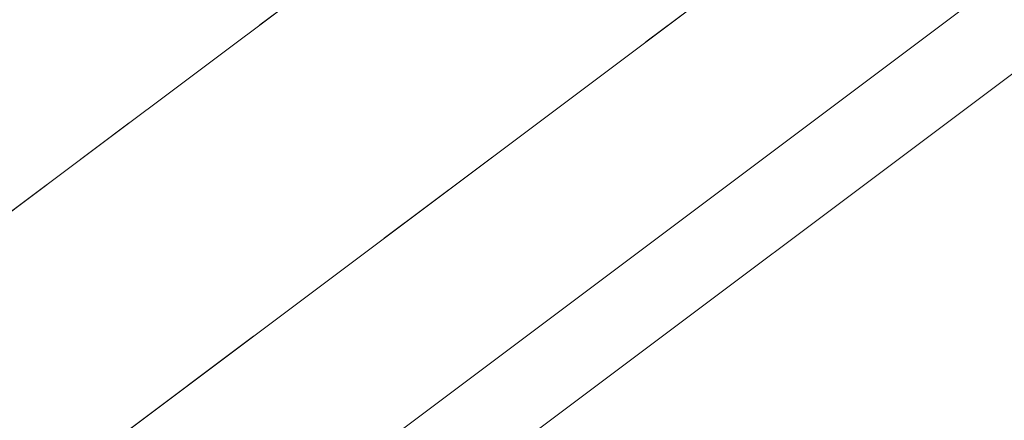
# Model space of a CAD drawing. Header units: metres. Extents: x -502 to 161, y -108 to 174.
# Tile 50 of 256: x -264.025 to -263.423, y -20.054 to -19.809. Entities that reach past the tile are written whole.
import ezdxf

# ---------------------------------------------------------------- set-up
doc = ezdxf.new("R2010")
doc.units = ezdxf.units.M
doc.header["$LTSCALE"] = 0.1
doc.linetypes.add('2-1', pattern=[0.17, 0.06, -0.025, 0.06, -0.025])
doc.linetypes.add('237', pattern=[93, 75, -18])
for name, color, linetype in [('BRI31-005.05-5p02-Koordinierung Lageplan 4. BA ZOB West 2022-06-15', 7, 'Continuous'), ('BRI31-005.06-5f07-Koordinierung Lageplan 4. BA ZOB Fernbusbahnh', 7, 'Continuous'), ('BRI31-005.07-5f08-Koordinierung Lageplan 4. BA Radstation - Seeterrasse 2023-05-31', 7, 'Continuous'), ('BRI32-005.03-5f06-Koordinierung Schemaplan 4 BA ZOB Teilbereich 2 Ost - Bahnhofsallee 2023-01-21', 7, 'Continuous')]:
    doc.layers.add(name, color=color, linetype=linetype)

# ---------------------------------------------------------------- blocks, each defined once
blk = doc.blocks.new('1016')
at = {"color": 7, "linetype": 'Continuous', "lineweight": 9, "transparency": 33554687}
for p, q in [((0.703072, 0.277444), (1.257444, -0.276928)), ((1.257444, 0.277444), (0.703072, -0.276928))]:
    blk.add_line(p, q, dxfattribs=at)
at = {"color": 2, "linetype": 'Continuous', "lineweight": 20, "true_color": 0xffff00, "transparency": 33554687}
for p, q in [((1.212401, 0.25319), (0.727326, -0.231885)), ((0.748114, 0.25319), (1.23319, -0.231885)), ((0.727326, 0.232401), (1.212401, -0.252674)), ((1.23319, 0.232401), (0.748114, -0.252674))]:
    blk.add_line(p, q, dxfattribs=at)

msp = doc.modelspace()

# ---------------------------------------------------------------- linework, layer by layer
at = {"layer": 'BRI31-005.05-5p02-Koordinierung Lageplan 4. BA ZOB West 2022-06-15', "color": 255, "linetype": 'Continuous', "lineweight": 13, "transparency": 33554687, "flags": 128}
msp.add_lwpolyline([(-181.69386, 38.8932, 0.054139), (-198.4357, 28.96471), (-236.59113, 0.34384), (-264.06748, -20.26652), (-264.06748, -20.26652, -0.045833), (-278.9676, -29.44234), (-278.9676, -29.44234), (-281.73146, -30.81113), (-281.73146, -30.81113, -0.047348), (-316.38294, -43.70274), (-316.38294, -43.70274, 0.090587), (-332.98037, -51.56465, -0.025816), (-337.2248, -54.29403)], format="xyb", dxfattribs=at)
at = {"layer": 'BRI31-005.05-5p02-Koordinierung Lageplan 4. BA ZOB West 2022-06-15', "color": 3, "linetype": 'Continuous', "lineweight": 35, "true_color": 0x00ff00, "transparency": 33554687, "flags": 128}
for points in [[(-279.40585, -30.9235), (-270.94675, -26.70951, 0.095997), (-268.16074, -24.57578, -0.065942), (-264.82072, -21.68575, 0.025186), (-260.48557, -18.51185), (-255.52714, -14.48219, -0.005996), (-254.92015, -14.00086, -0.059186), (-248.38516, -10.08166, 0.078462), (-238.29144, -3.48895), (-238.29144, -3.48895, -0.100623), (-214.84437, 10.39494), (-214.84437, 10.39494), (-211.17701, 9.70033), (-205.55035, 1.44423)], [(-205.71104, 1.41365), (-211.26597, 9.56451), (-214.83296, 10.24011), (-214.83296, 10.24011, 0.100475), (-238.19083, -3.6002), (-238.19083, -3.6002, -0.078462), (-248.32372, -10.21851), (-248.32372, -10.21851, 0.059186), (-254.82836, -14.1195), (-254.82836, -14.1195), (-254.82836, -14.1195, 0.005996), (-255.43253, -14.59859), (-255.43253, -14.59859), (-260.39097, -18.62826, -0.025186), (-264.73831, -21.81109), (-264.73831, -21.81109, 0.065942), (-268.04855, -24.67534), (-268.04855, -24.67534), (-268.04855, -24.67534, -0.095997), (-270.87986, -26.84377), (-270.87986, -26.84377), (-279.34042, -31.05849)], [(-311.2459, -44.72197), (-303.63543, -41.89682), (-298.44045, -39.60954), (-284.99493, -33.88892), (-279.275, -31.19349), (-270.81298, -26.97803, 0.095997), (-267.93635, -24.7749), (-267.93635, -24.7749, -0.065942), (-264.65591, -21.93643), (-264.65591, -21.93643, 0.025186), (-260.29637, -18.74467), (-255.33793, -14.715, -0.005996), (-254.73658, -14.23814), (-254.73658, -14.23814, -0.059186), (-248.26229, -10.35535), (-248.26229, -10.35535, 0.078462), (-238.09022, -3.71146), (-238.09022, -3.71146, -0.100327), (-214.8215, 10.08528), (-214.8215, 10.08528), (-211.35493, 9.42869), (-205.87173, 1.38308)], [(-206.03242, 1.35251), (-211.44389, 9.29288), (-214.80999, 9.93043), (-214.80999, 9.93043, 0.100178), (-237.98961, -3.82271), (-237.98961, -3.82271, -0.078462), (-248.20085, -10.49219), (-248.20085, -10.49219, 0.059186), (-254.64479, -14.35678), (-254.64479, -14.35678), (-254.64479, -14.35678, 0.005996), (-255.24333, -14.83141), (-255.24333, -14.83141), (-260.20178, -18.86108), (-260.20178, -18.86108, -0.025186), (-264.5735, -22.06176), (-264.5735, -22.06176), (-264.5735, -22.06176, 0.065942), (-267.82416, -24.87446), (-267.82416, -24.87446), (-267.82416, -24.87446, -0.095997), (-270.74609, -27.11229), (-270.74609, -27.11229), (-279.20958, -31.32848)], [(-279.14416, -31.46347), (-270.67921, -27.24656, 0.095997), (-267.71195, -24.97403), (-267.71195, -24.97403, -0.065942), (-264.4911, -22.1871), (-264.4911, -22.1871, 0.025186), (-260.10718, -18.97749), (-255.14873, -14.94781, -0.005996), (-254.55301, -14.47542, -0.059186), (-248.13942, -10.62903), (-248.13942, -10.62903, 0.078462), (-237.889, -3.93397), (-237.889, -3.93397), (-237.889, -3.93397, -0.100028), (-214.79844, 9.77558), (-214.79844, 9.77558), (-211.53285, 9.15706), (-206.1931, 1.32194)], [(-206.51448, 1.26079), (-211.71077, 8.88543), (-214.7752, 9.46584, 0.099728), (-237.68779, -4.15649, -0.078462), (-248.01654, -10.90271, 0.059186), (-254.36944, -14.71271, 0.005996), (-254.95952, -15.18062), (-259.91799, -19.21032, -0.025186), (-264.32629, -22.43777, 0.065942), (-267.48757, -25.17315), (-267.48757, -25.17315, -0.095997), (-270.54544, -27.51508), (-270.54544, -27.51508), (-279.01332, -31.73345)], [(-278.9479, -31.86845), (-270.47856, -27.64934), (-270.47856, -27.64934, 0.095997), (-267.37537, -25.27271), (-267.37537, -25.27271, -0.065942), (-264.24388, -22.56311), (-264.24388, -22.56311, 0.025186), (-259.82339, -19.32673), (-259.82339, -19.32673), (-254.86492, -15.29703, -0.005996), (-254.27766, -14.83135), (-254.27766, -14.83135, -0.059186), (-247.95511, -11.03956), (-247.95511, -11.03956, 0.078462), (-237.58718, -4.26774), (-237.58718, -4.26774, -0.099577), (-214.7635, 9.31096), (-214.7635, 9.31096), (-211.79973, 8.74961), (-206.67516, 1.23022)], [(-206.83585, 1.19965), (-211.8887, 8.61379), (-214.75176, 9.15607), (-214.75176, 9.15607, 0.099425), (-237.48657, -4.379), (-237.48657, -4.379, -0.078462), (-247.89367, -11.1764, 0.059186), (-254.18588, -14.94999, 0.005996), (-254.77032, -15.41344), (-259.7288, -19.44314, -0.025186), (-264.16148, -22.68845, 0.065942), (-267.26318, -25.37227, -0.095997), (-270.41167, -27.78361), (-278.88248, -32.00344), (-284.6268, -34.71037), (-298.08293, -40.4355), (-303.2972, -42.73127), (-310.92532, -45.56297), (-314.76659, -47.65503, 0.354166), (-315.2467, -48.81865), (-312.90084, -56.6959), (-312.90084, -56.6959, 0.16104), (-309.36409, -61.76941), (-309.36409, -61.76941)], [(-278.81706, -32.13843), (-270.34479, -27.91787), (-270.34479, -27.91787, 0.095997), (-267.15099, -25.47183), (-267.15099, -25.47183), (-267.15099, -25.47183, -0.065941), (-264.07913, -22.81383), (-264.07913, -22.81383), (-264.07913, -22.81383, 0.025186), (-259.6342, -19.55955), (-259.6342, -19.55955), (-254.67571, -15.52984, -0.005996), (-254.09409, -15.06863, -0.059186), (-247.83224, -11.31324, 0.078462), (-237.38596, -4.49025), (-237.38596, -4.49025, -0.099273), (-214.73998, 9.00117), (-214.73998, 9.00117), (-211.97766, 8.47797), (-206.99654, 1.16907)]]:
    msp.add_lwpolyline(points, format="xyb", dxfattribs=at)
at = {"layer": 'BRI31-005.05-5p02-Koordinierung Lageplan 4. BA ZOB West 2022-06-15', "color": 1, "linetype": 'Continuous', "lineweight": 35, "true_color": 0xff0000, "transparency": 33554687, "flags": 128}
msp.add_lwpolyline([(-238.25134, -9.00469, 0.146392), (-254.51805, -15.72385), (-259.47654, -19.75357), (-259.47654, -19.75357, -0.025186), (-263.94179, -23.02272), (-263.94179, -23.02272, 0.107373), (-265.01768, -24.12064), (-265.01768, -24.12064, -0.031495), (-265.93534, -25.39439), (-265.93534, -25.39439), (-265.93534, -25.39439, 0.319337), (-266.13536, -28.28533), (-266.13536, -28.28533), (-261.34762, -36.10973, 0.028211)], format="xyb", dxfattribs=at)
at = {"layer": 'BRI31-005.06-5f07-Koordinierung Lageplan 4. BA ZOB Fernbusbahnh', "color": 7, "linetype": 'Continuous', "lineweight": 13, "transparency": 33554687, "flags": 128}
for points in [[(-337.05317, -53.90635), (-337.05317, -53.90635, 0.024076), (-333.12376, -51.35984), (-333.12376, -51.35984, -0.090571), (-316.44788, -43.46132, 0.047347), (-281.84142, -30.58661), (-279.07739, -29.21773, 0.045809), (-264.22358, -20.07109), (-198.59428, 29.15827, -0.054812), (-181.58616, 39.21657), (-181.58616, 39.21657, -0.038475), (-159.1772, 47.33639), (-159.1772, 47.33639, 0.039395), (-137.75697, 55.14073), (-137.19171, 55.40017), (-137.19171, 55.40017, 0.064343), (-127.44562, 61.5203), (-127.44562, 61.5203), (-122.57134, 65.53582, -0.170872), (-88.33046, 78.0588), (-82.28193, 78.43627), (-80.567, 79.70852), (-70.98027, 86.8206), (-68.55537, 87.66637)], [(-279.01078, -29.35213, 0.045809), (-264.13357, -20.19109), (-198.50427, 29.03828), (-198.50427, 29.03828, -0.054812), (-181.52437, 39.07988), (-181.52437, 39.07988, -0.038475), (-159.13709, 47.19185), (-159.13709, 47.19185, 0.039395), (-137.69454, 55.00433), (-137.69454, 55.00433), (-137.12901, 55.2639, 0.064344), (-127.35024, 61.40453), (-122.47596, 65.42004), (-122.47596, 65.42004, -0.17089), (-88.32488, 77.90885), (-88.32488, 77.90885), (-82.22824, 78.28933), (-80.47763, 79.58805), (-70.90928, 86.68651), (-68.56091, 87.50557)]]:
    msp.add_lwpolyline(points, format="xyb", dxfattribs=at)
at = {"layer": 'BRI31-005.06-5f07-Koordinierung Lageplan 4. BA ZOB Fernbusbahnh', "color": 190, "linetype": 'Continuous', "lineweight": 13, "true_color": 0x7f00ff, "transparency": 33554687, "flags": 128}
msp.add_lwpolyline([(-337.19997, -54.33742, 0.025831), (-332.94885, -51.60358, -0.090589), (-316.36679, -43.75018), (-316.36679, -43.75018, 0.047344), (-281.70947, -30.85604), (-281.70947, -30.85604), (-278.94418, -29.48653), (-278.94418, -29.48653, 0.045829), (-264.03748, -20.30652), (-264.03748, -20.30652), (-198.41426, 28.91828, -0.054812), (-181.46259, 38.9432)], format="xyb", dxfattribs=at)
at = {"layer": 'BRI31-005.06-5f07-Koordinierung Lageplan 4. BA ZOB Fernbusbahnh', "color": 255, "linetype": 'Continuous', "lineweight": 9, "transparency": 33554687, "flags": 128}
msp.add_lwpolyline([(-181.69386, 38.8932, 0.054139), (-198.4357, 28.96471), (-236.59113, 0.34384), (-264.06748, -20.26652), (-264.06748, -20.26652, -0.045833), (-278.9676, -29.44234), (-278.9676, -29.44234), (-281.73146, -30.81113), (-281.73146, -30.81113, -0.047348), (-316.38294, -43.70274), (-316.38294, -43.70274, 0.090587), (-332.98037, -51.56465, -0.025816), (-337.2248, -54.29403)], format="xyb", dxfattribs=at)
at = {"layer": 'BRI31-005.06-5f07-Koordinierung Lageplan 4. BA ZOB Fernbusbahnh', "color": 3, "linetype": 'Continuous', "lineweight": 30, "true_color": 0x00ff00, "transparency": 33554687, "flags": 128}
for points in [[(-279.40585, -30.9235), (-270.94675, -26.70951, 0.095997), (-268.16074, -24.57578, -0.065942), (-264.82072, -21.68575, 0.025186), (-260.48557, -18.51185), (-255.52714, -14.48219, -0.005996), (-254.92015, -14.00086, -0.059186), (-248.38516, -10.08166, 0.078462), (-238.29144, -3.48895), (-238.29144, -3.48895, -0.100623), (-214.84437, 10.39494), (-214.84437, 10.39494), (-211.17701, 9.70033), (-205.55035, 1.44423)], [(-205.71104, 1.41365), (-211.26597, 9.56451), (-214.83296, 10.24011), (-214.83296, 10.24011, 0.100475), (-238.19083, -3.6002), (-238.19083, -3.6002, -0.078462), (-248.32372, -10.21851), (-248.32372, -10.21851, 0.059186), (-254.82836, -14.1195), (-254.82836, -14.1195), (-254.82836, -14.1195, 0.005996), (-255.43253, -14.59859), (-255.43253, -14.59859), (-260.39097, -18.62826, -0.025186), (-264.73831, -21.81109), (-264.73831, -21.81109, 0.065942), (-268.04855, -24.67534), (-268.04855, -24.67534), (-268.04855, -24.67534, -0.095997), (-270.87986, -26.84377), (-270.87986, -26.84377), (-279.34042, -31.05849)], [(-311.2459, -44.72197), (-303.63543, -41.89682), (-298.44045, -39.60954), (-284.99493, -33.88892), (-279.275, -31.19349), (-270.81298, -26.97803, 0.095997), (-267.93635, -24.7749), (-267.93635, -24.7749, -0.065942), (-264.65591, -21.93643), (-264.65591, -21.93643, 0.025186), (-260.29637, -18.74467), (-255.33793, -14.715, -0.005996), (-254.73658, -14.23814), (-254.73658, -14.23814, -0.059186), (-248.26229, -10.35535), (-248.26229, -10.35535, 0.078462), (-238.09022, -3.71146), (-238.09022, -3.71146, -0.100327), (-214.8215, 10.08528), (-214.8215, 10.08528), (-211.35493, 9.42869), (-205.87173, 1.38308)], [(-206.03242, 1.35251), (-211.44389, 9.29288), (-214.80999, 9.93043), (-214.80999, 9.93043, 0.100178), (-237.98961, -3.82271), (-237.98961, -3.82271, -0.078462), (-248.20085, -10.49219), (-248.20085, -10.49219, 0.059186), (-254.64479, -14.35678), (-254.64479, -14.35678), (-254.64479, -14.35678, 0.005996), (-255.24333, -14.83141), (-255.24333, -14.83141), (-260.20178, -18.86108), (-260.20178, -18.86108, -0.025186), (-264.5735, -22.06176), (-264.5735, -22.06176), (-264.5735, -22.06176, 0.065942), (-267.82416, -24.87446), (-267.82416, -24.87446), (-267.82416, -24.87446, -0.095997), (-270.74609, -27.11229), (-270.74609, -27.11229), (-279.20958, -31.32848)], [(-279.14416, -31.46347), (-270.67921, -27.24656, 0.095997), (-267.71195, -24.97403), (-267.71195, -24.97403, -0.065942), (-264.4911, -22.1871), (-264.4911, -22.1871, 0.025186), (-260.10718, -18.97749), (-255.14873, -14.94781, -0.005996), (-254.55301, -14.47542, -0.059186), (-248.13942, -10.62903), (-248.13942, -10.62903, 0.078462), (-237.889, -3.93397), (-237.889, -3.93397), (-237.889, -3.93397, -0.100028), (-214.79844, 9.77558), (-214.79844, 9.77558), (-211.53285, 9.15706), (-206.1931, 1.32194)], [(-206.51448, 1.26079), (-211.71077, 8.88543), (-214.7752, 9.46584, 0.099728), (-237.68779, -4.15649, -0.078462), (-248.01654, -10.90271, 0.059186), (-254.36944, -14.71271, 0.005996), (-254.95952, -15.18062), (-259.91799, -19.21032, -0.025186), (-264.32629, -22.43777, 0.065942), (-267.48757, -25.17315), (-267.48757, -25.17315, -0.095997), (-270.54544, -27.51508), (-270.54544, -27.51508), (-279.01332, -31.73345)], [(-278.9479, -31.86845), (-270.47856, -27.64934), (-270.47856, -27.64934, 0.095997), (-267.37537, -25.27271), (-267.37537, -25.27271, -0.065942), (-264.24388, -22.56311), (-264.24388, -22.56311, 0.025186), (-259.82339, -19.32673), (-259.82339, -19.32673), (-254.86492, -15.29703, -0.005996), (-254.27766, -14.83135), (-254.27766, -14.83135, -0.059186), (-247.95511, -11.03956), (-247.95511, -11.03956, 0.078462), (-237.58718, -4.26774), (-237.58718, -4.26774, -0.099577), (-214.7635, 9.31096), (-214.7635, 9.31096), (-211.79973, 8.74961), (-206.67516, 1.23022)], [(-206.83585, 1.19965), (-211.8887, 8.61379), (-214.75176, 9.15607), (-214.75176, 9.15607, 0.099425), (-237.48657, -4.379), (-237.48657, -4.379, -0.078462), (-247.89367, -11.1764, 0.059186), (-254.18588, -14.94999, 0.005996), (-254.77032, -15.41344), (-259.7288, -19.44314, -0.025186), (-264.16148, -22.68845, 0.065942), (-267.26318, -25.37227, -0.095997), (-270.41167, -27.78361), (-278.88248, -32.00344), (-284.6268, -34.71037), (-298.08293, -40.4355), (-303.2972, -42.73127), (-310.92532, -45.56297), (-314.76659, -47.65503, 0.354166), (-315.2467, -48.81865), (-312.90084, -56.6959, 0.103821), (-310.97367, -60.25447)], [(-309.82099, -45.31303), (-303.24082, -42.87034), (-298.02334, -40.57316), (-284.56544, -34.84727), (-278.81706, -32.13843), (-270.34479, -27.91787), (-270.34479, -27.91787, 0.095997), (-267.15099, -25.47183), (-267.15099, -25.47183), (-267.15099, -25.47183, -0.065941), (-264.07913, -22.81383), (-264.07913, -22.81383), (-264.07913, -22.81383, 0.025186), (-259.6342, -19.55955), (-259.6342, -19.55955), (-254.67571, -15.52984, -0.005996), (-254.09409, -15.06863, -0.059186), (-247.83224, -11.31324, 0.078462), (-237.38596, -4.49025), (-237.38596, -4.49025, -0.099273), (-214.73998, 9.00117), (-214.73998, 9.00117), (-211.97766, 8.47797), (-206.99654, 1.16907)]]:
    msp.add_lwpolyline(points, format="xyb", dxfattribs=at)
at = {"layer": 'BRI31-005.06-5f07-Koordinierung Lageplan 4. BA ZOB Fernbusbahnh', "color": 1, "linetype": 'Continuous', "lineweight": 30, "true_color": 0xff0000, "transparency": 33554687, "flags": 128}
for points in [[(-263.99673, -22.93916), (-263.99673, -22.93916, 0.025186), (-259.5396, -19.67596), (-259.5396, -19.67596), (-254.58111, -15.64625, -0.005996), (-254.00231, -15.18727), (-254.00231, -15.18727, -0.140273), (-238.26142, -8.9052), (-238.26142, -8.9052)], [(-238.25134, -9.00469, 0.146392), (-254.51805, -15.72385), (-259.47654, -19.75357), (-259.47654, -19.75357, -0.025186), (-263.94179, -23.02272), (-263.94179, -23.02272, 0.107373), (-265.01768, -24.12064), (-265.01768, -24.12064, -0.031495), (-265.93534, -25.39439), (-265.93534, -25.39439), (-265.93534, -25.39439, 0.319337), (-266.13536, -28.28533), (-266.13536, -28.28533), (-261.34762, -36.10973, 0.028211)]]:
    msp.add_lwpolyline(points, format="xyb", dxfattribs=at)
at = {"layer": 'BRI31-005.06-5f07-Koordinierung Lageplan 4. BA ZOB Fernbusbahnh', "color": 3, "linetype": '237', "lineweight": 30, "true_color": 0x00ff00, "transparency": 33554687, "flags": 128}
msp.add_lwpolyline([(-238.24133, -9.104), (-238.24133, -9.104, 0.146392), (-254.45498, -15.80145), (-254.45498, -15.80145), (-259.40915, -19.82766, -0.025212), (-263.88686, -23.10628)], format="xyb", dxfattribs=at)
at = {"layer": 'BRI31-005.06-5f07-Koordinierung Lageplan 4. BA ZOB Fernbusbahnh', "color": 1, "linetype": 'Continuous', "lineweight": 50, "true_color": 0xff0000, "transparency": 33554687, "flags": 128}
msp.add_lwpolyline([(-279.07874, -31.59846), (-270.61233, -27.38082), (-270.61233, -27.38082, 0.095997), (-267.59976, -25.07359), (-267.59976, -25.07359, -0.065942), (-264.40869, -22.31244, 0.025186), (-260.01259, -19.09391), (-255.05412, -15.06422), (-255.05412, -15.06422, -0.005996), (-254.46123, -14.59407), (-254.46123, -14.59407)], format="xyb", dxfattribs=at)
at = {"layer": 'BRI31-005.06-5f07-Koordinierung Lageplan 4. BA ZOB Fernbusbahnh', "color": 7, "linetype": 'Continuous', "lineweight": 30, "transparency": 33554687, "flags": 128}
msp.add_lwpolyline([(-259.31455, -19.94406, -0.025212), (-263.80445, -23.23161, 0.187601), (-264.53978, -24.26532), (-264.88022, -25.61317, -0.19602), (-265.39497, -26.31247), (-266.75507, -27.14493)], format="xyb", dxfattribs=at)
at = {"layer": 'BRI31-005.07-5f08-Koordinierung Lageplan 4. BA Radstation - Seeterrasse 2023-05-31', "color": 7, "linetype": '2-1', "lineweight": 13, "transparency": 33554687, "flags": 128}
for points in [[(-337.05317, -53.90635), (-337.05317, -53.90635, 0.024076), (-333.12376, -51.35984), (-333.12376, -51.35984, -0.090571), (-316.44788, -43.46132, 0.047347), (-281.84142, -30.58661), (-279.07739, -29.21773, 0.045809), (-264.22358, -20.07109), (-198.59428, 29.15827, -0.054812), (-181.58616, 39.21657), (-181.58616, 39.21657, -0.038475), (-159.1772, 47.33639), (-159.1772, 47.33639, 0.039395), (-137.75697, 55.14073), (-137.19171, 55.40017), (-137.19171, 55.40017, 0.064343), (-127.44562, 61.5203), (-127.44562, 61.5203), (-122.57134, 65.53582, -0.170872), (-88.33046, 78.0588), (-82.28193, 78.43627), (-80.567, 79.70852), (-70.98027, 86.8206), (-68.55537, 87.66637)], [(-337.05317, -53.90635), (-337.05317, -53.90635, 0.024076), (-333.12376, -51.35984), (-333.12376, -51.35984, -0.090571), (-316.44788, -43.46132, 0.047347), (-281.84142, -30.58661), (-279.07739, -29.21773, 0.045809), (-264.22358, -20.07109), (-198.59428, 29.15827, -0.054812), (-181.58616, 39.21657), (-181.58616, 39.21657, -0.038475), (-159.1772, 47.33639), (-159.1772, 47.33639, 0.039395), (-137.75697, 55.14073), (-137.19171, 55.40017), (-137.19171, 55.40017, 0.064343), (-127.44562, 61.5203), (-127.44562, 61.5203), (-122.57134, 65.53582, -0.170872), (-88.33046, 78.0588), (-82.28193, 78.43627), (-80.567, 79.70852), (-70.98027, 86.8206), (-68.55537, 87.66637)], [(-336.97774, -54.03601), (-336.97774, -54.03601, 0.024076), (-333.03623, -51.48165), (-333.03623, -51.48165, -0.090571), (-316.40908, -43.60621), (-316.40908, -43.60621, 0.047348), (-281.77546, -30.72133), (-281.77546, -30.72133), (-279.01078, -29.35213, 0.045809), (-264.13357, -20.19109), (-198.50427, 29.03828), (-198.50427, 29.03828, -0.054812), (-181.52437, 39.07988), (-181.52437, 39.07988, -0.038475), (-159.13709, 47.19185), (-159.13709, 47.19185, 0.039395), (-137.69454, 55.00433), (-137.69454, 55.00433), (-137.12901, 55.2639, 0.064344), (-127.35024, 61.40453), (-122.47596, 65.42004), (-122.47596, 65.42004, -0.17089), (-88.32488, 77.90885), (-88.32488, 77.90885), (-82.22824, 78.28933), (-80.47763, 79.58805), (-70.90928, 86.68651), (-68.56091, 87.50557)], [(-336.97774, -54.03601), (-336.97774, -54.03601, 0.024076), (-333.03623, -51.48165), (-333.03623, -51.48165, -0.090571), (-316.40908, -43.60621), (-316.40908, -43.60621, 0.047348), (-281.77546, -30.72133), (-281.77546, -30.72133), (-279.01078, -29.35213, 0.045809), (-264.13357, -20.19109), (-198.50427, 29.03828), (-198.50427, 29.03828, -0.054812), (-181.52437, 39.07988), (-181.52437, 39.07988, -0.038475), (-159.13709, 47.19185), (-159.13709, 47.19185, 0.039395), (-137.69454, 55.00433), (-137.69454, 55.00433), (-137.12901, 55.2639, 0.064344), (-127.35024, 61.40453), (-122.47596, 65.42004), (-122.47596, 65.42004, -0.17089), (-88.32488, 77.90885), (-88.32488, 77.90885), (-82.22824, 78.28933), (-80.47763, 79.58805), (-70.90928, 86.68651), (-68.56091, 87.50557)]]:
    msp.add_lwpolyline(points, format="xyb", dxfattribs=at)
at = {"layer": 'BRI31-005.07-5f08-Koordinierung Lageplan 4. BA Radstation - Seeterrasse 2023-05-31', "color": 1, "linetype": '2-1', "lineweight": 30, "true_color": 0xff0000, "transparency": 33554687, "flags": 128}
msp.add_lwpolyline([(-75.72519, 29.70939), (-74.20643, 21.48723), (-74.20643, 21.48723, -0.344875), (-75.74814, 18.53704), (-75.74814, 18.53704), (-78.67916, 17.21035), (-78.67916, 17.21035, -0.131652), (-80.0582, 16.98321), (-80.0582, 16.98321), (-83.27475, 17.30125), (-83.27475, 17.30125, -0.147643), (-84.71707, 17.89703), (-84.71707, 17.89703), (-84.71707, 17.89703, 0.224175), (-86.62271, 18.37112), (-86.62271, 18.37112), (-87.22609, 18.25055, 0.068364), (-87.86901, 18.02765, -0.134388), (-89.26535, 17.74011), (-89.26535, 17.74011, -0.008614), (-92.10643, 17.97166), (-92.10643, 17.97166), (-92.10643, 17.97166, -0.043249), (-95.55785, 18.61755), (-95.55785, 18.61755, 0.115499), (-96.45297, 18.65448), (-97.62653, 18.43032), (-97.62653, 18.43032, 0.238629), (-99.03143, 17.34618), (-99.03143, 17.34618), (-99.22493, 16.94052), (-99.22493, 16.94052, -0.381904), (-102.54577, 15.55168), (-102.54577, 15.55168), (-102.54577, 15.55168, 0.130963), (-103.82989, 15.64567), (-103.82989, 15.64567), (-104.77308, 15.46684), (-104.77308, 15.46684, 0.062943), (-105.36955, 15.27373), (-105.36955, 15.27373), (-105.36955, 15.27373, -0.117288), (-106.59282, 15.01899), (-106.59282, 15.01899), (-118.08073, 15.34297), (-118.08073, 15.34297, -0.126318), (-120.42311, 16.01526), (-120.42311, 16.01526), (-121.93355, 16.90189, 0.050627), (-123.72267, 17.72164), (-123.72267, 17.72164, 0.129681), (-125.63062, 17.85645), (-125.63062, 17.85645), (-126.57382, 17.67761), (-126.57382, 17.67761, 0.119934), (-127.65043, 17.18891), (-127.65043, 17.18891, -0.084808), (-128.39114, 16.78846), (-128.39114, 16.78846, 0.089269), (-130.16005, 15.81178), (-130.16005, 15.81178), (-130.16005, 15.81178, -0.124247), (-134.68666, 13.70656), (-134.68666, 13.70656), (-138.91684, 12.90137, -0.061661), (-143.79612, 12.58412), (-146.1501, 12.72136), (-146.63448, 12.74961), (-146.63448, 12.74961, -0.059039), (-147.23688, 12.85685), (-147.23688, 12.85685, 0.067015), (-147.89548, 12.96333, 0.040307), (-151.15034, 12.78702, -0.05915), (-151.76328, 12.77689, 0.072382), (-152.48266, 12.74603), (-153.42586, 12.56719), (-153.42586, 12.56719, 0.081506), (-154.37924, 12.21915), (-154.37924, 12.21915, -0.078503), (-155.3314, 11.8651, 0.005089), (-156.73597, 11.56649, 0.034847), (-157.91697, 11.21494), (-157.91697, 11.21494, -0.026109), (-159.09296, 10.8424), (-159.09296, 10.8424, 0.013087), (-162.63323, 9.82149, -0.062687), (-167.52178, 8.92327), (-167.52178, 8.92327, 0.061733), (-172.53175, 8.01258), (-172.53175, 8.01258), (-186.50748, 3.64153), (-186.50748, 3.64153, -0.025709), (-188.42842, 3.14753), (-188.42842, 3.14753, -0.09618), (-189.41948, 3.13907), (-189.41948, 3.13907, -0.010312), (-189.5245, 3.16078), (-189.5245, 3.16078, 0.103331), (-190.54671, 3.17974), (-191.48991, 3.0009), (-193.67878, 2.5285), (-195.27127, -0.99061), (-200.25235, -1.93961, -0.015188), (-202.69137, -2.32794, 0.015187), (-205.13035, -2.71627), (-211.99924, -4.02493, -0.085512), (-213.13424, -4.04498), (-213.13424, -4.04498, 0.085516), (-214.26929, -4.06501), (-214.26929, -4.06501), (-217.10752, -4.60575), (-217.10752, -4.60575, -0.044757), (-218.10658, -4.70479), (-218.10658, -4.70479), (-218.10658, -4.70479, 0.044534), (-219.10568, -4.80339), (-219.10568, -4.80339), (-220.04888, -4.98223, 0.045192), (-221.01452, -5.2575, -0.044969), (-221.98004, -5.5332), (-229.37404, -6.94191, 0.0409), (-229.76756, -7.05083), (-229.76756, -7.05083, 0.046197), (-230.18383, -7.24889), (-230.18383, -7.24889), (-230.18383, -7.24889, -0.087262), (-230.99362, -7.55587), (-230.99362, -7.55587), (-236.48196, -8.60151, 0.028787), (-237.36381, -8.82276, -0.050637), (-238.25134, -9.00469, 0.146392), (-254.51805, -15.72385), (-259.47654, -19.75357), (-259.47654, -19.75357, -0.025186), (-263.94179, -23.02272), (-263.94179, -23.02272, 0.107373), (-265.01768, -24.12064), (-265.01768, -24.12064, -0.031495), (-265.93534, -25.39439), (-265.93534, -25.39439), (-265.93534, -25.39439, 0.319337), (-266.13536, -28.28533), (-266.13536, -28.28533), (-261.34762, -36.10973, 0.028211), (-259.41125, -38.90678, -0.124654), (-258.91758, -40.0306), (-258.91758, -40.0306, 0.143394), (-258.30551, -41.29533), (-258.30551, -41.29533), (-257.66134, -42.00712, 0.04347), (-257.34338, -42.30234), (-256.51298, -42.94875), (-256.51298, -42.94875, 0.287939), (-253.86752, -43.21616), (-253.86752, -43.21616), (-253.49223, -43.02962), (-246.0588, -39.11194), (-246.0588, -39.11194, -0.348158), (-243.00662, -39.6832), (-243.00662, -39.6832, 0.179632), (-241.47915, -40.51689), (-236.83591, -41.19085), (-236.83591, -41.19085, -0.100747), (-235.54372, -41.65516), (-235.54372, -41.65516, -0.022227), (-235.35318, -41.7694), (-235.35318, -41.7694, -0.062068), (-234.88368, -42.17173), (-234.88368, -42.17173), (-234.36648, -42.74008), (-234.36648, -42.74008, 0.107257), (-233.63292, -43.26243), (-233.63292, -43.26243, -0.058325), (-232.83934, -43.71849), (-232.83934, -43.71849, 0.577348), (-240.54261, -47.04163), (-240.54261, -47.04163, 0.577348), (-233.81308, -52.05135, 0.577348), (-232.83925, -43.71855, 0.306983), (-230.87719, -43.80166), (-222.43552, -38.58683, -0.271246), (-221.57673, -38.56629), (-220.659, -39.07462, -0.254278), (-220.53848, -39.26392, 0.168188), (-220.44398, -39.486), (-219.70698, -40.30036), (-219.70698, -40.30036, 0.133374), (-219.40364, -40.4948), (-219.40364, -40.4948), (-219.40364, -40.4948, -0.05315), (-219.06337, -40.64315), (-219.06337, -40.64315), (-212.0825, -44.61542, -0.173983), (-211.49586, -45.2994), (-211.49586, -45.2994, 0.093569), (-210.91892, -46.23661), (-210.91892, -46.23661)], format="xyb", dxfattribs=at)
msp.add_lwpolyline([(-75.72519, 29.70939), (-74.20643, 21.48723), (-74.20643, 21.48723, -0.344875), (-75.74814, 18.53704), (-75.74814, 18.53704), (-78.67916, 17.21035), (-78.67916, 17.21035, -0.131652), (-80.0582, 16.98321), (-80.0582, 16.98321), (-83.27475, 17.30125), (-83.27475, 17.30125, -0.147643), (-84.71707, 17.89703), (-84.71707, 17.89703), (-84.71707, 17.89703, 0.224175), (-86.62271, 18.37112), (-86.62271, 18.37112), (-87.22609, 18.25055, 0.068364), (-87.86901, 18.02765, -0.134388), (-89.26535, 17.74011), (-89.26535, 17.74011, -0.008614), (-92.10643, 17.97166), (-92.10643, 17.97166), (-92.10643, 17.97166, -0.043249), (-95.55785, 18.61755), (-95.55785, 18.61755, 0.115499), (-96.45297, 18.65448), (-97.62653, 18.43032), (-97.62653, 18.43032, 0.238629), (-99.03143, 17.34618), (-99.03143, 17.34618), (-99.22493, 16.94052), (-99.22493, 16.94052, -0.381904), (-102.54577, 15.55168), (-102.54577, 15.55168), (-102.54577, 15.55168, 0.130963), (-103.82989, 15.64567), (-103.82989, 15.64567), (-104.77308, 15.46684), (-104.77308, 15.46684, 0.062943), (-105.36955, 15.27373), (-105.36955, 15.27373), (-105.36955, 15.27373, -0.117288), (-106.59282, 15.01899), (-106.59282, 15.01899), (-118.08073, 15.34297), (-118.08073, 15.34297, -0.126318), (-120.42311, 16.01526), (-120.42311, 16.01526), (-121.93355, 16.90189, 0.050627), (-123.72267, 17.72164), (-123.72267, 17.72164, 0.129681), (-125.63062, 17.85645), (-125.63062, 17.85645), (-126.57382, 17.67761), (-126.57382, 17.67761, 0.119934), (-127.65043, 17.18891), (-127.65043, 17.18891, -0.084808), (-128.39114, 16.78846), (-128.39114, 16.78846, 0.089269), (-130.16005, 15.81178), (-130.16005, 15.81178), (-130.16005, 15.81178, -0.124247), (-134.68666, 13.70656), (-134.68666, 13.70656), (-138.91684, 12.90137, -0.061661), (-143.79612, 12.58412), (-146.1501, 12.72136), (-146.63448, 12.74961), (-146.63448, 12.74961, -0.059039), (-147.23688, 12.85685), (-147.23688, 12.85685, 0.067015), (-147.89548, 12.96333, 0.040307), (-151.15034, 12.78702, -0.05915), (-151.76328, 12.77689, 0.072382), (-152.48266, 12.74603), (-153.42586, 12.56719), (-153.42586, 12.56719, 0.081506), (-154.37924, 12.21915), (-154.37924, 12.21915, -0.078503), (-155.3314, 11.8651, 0.005089), (-156.73597, 11.56649, 0.034847), (-157.91697, 11.21494), (-157.91697, 11.21494, -0.026109), (-159.09296, 10.8424), (-159.09296, 10.8424, 0.013087), (-162.63323, 9.82149, -0.062687), (-167.52178, 8.92327), (-167.52178, 8.92327, 0.061733), (-172.53175, 8.01258), (-172.53175, 8.01258), (-186.50748, 3.64153), (-186.50748, 3.64153, -0.025709), (-188.42842, 3.14753), (-188.42842, 3.14753, -0.09618), (-189.41948, 3.13907), (-189.41948, 3.13907, -0.010312), (-189.5245, 3.16078), (-189.5245, 3.16078, 0.103331), (-190.54671, 3.17974), (-191.48991, 3.0009), (-193.67878, 2.5285), (-195.27127, -0.99061), (-200.25235, -1.93961, -0.015188), (-202.69137, -2.32794, 0.015187), (-205.13035, -2.71627), (-211.99924, -4.02493, -0.085512), (-213.13424, -4.04498), (-213.13424, -4.04498, 0.085516), (-214.26929, -4.06501), (-214.26929, -4.06501), (-217.10752, -4.60575), (-217.10752, -4.60575, -0.044757), (-218.10658, -4.70479), (-218.10658, -4.70479), (-218.10658, -4.70479, 0.044534), (-219.10568, -4.80339), (-219.10568, -4.80339), (-220.04888, -4.98223, 0.045192), (-221.01452, -5.2575, -0.044969), (-221.98004, -5.5332), (-229.37404, -6.94191, 0.0409), (-229.76756, -7.05083), (-229.76756, -7.05083, 0.046197), (-230.18383, -7.24889), (-230.18383, -7.24889), (-230.18383, -7.24889, -0.087262), (-230.99362, -7.55587), (-230.99362, -7.55587), (-236.48196, -8.60151, 0.028787), (-237.36381, -8.82276, -0.050637), (-238.25134, -9.00469, 0.146392), (-254.51805, -15.72385), (-259.47654, -19.75357), (-259.47654, -19.75357, -0.025186), (-263.94179, -23.02272), (-263.94179, -23.02272, 0.107373), (-265.01768, -24.12064), (-265.01768, -24.12064, -0.031495), (-265.93534, -25.39439), (-265.93534, -25.39439), (-265.93534, -25.39439, 0.319337), (-266.13536, -28.28533), (-266.13536, -28.28533), (-261.34762, -36.10973, 0.028211), (-259.41125, -38.90678, -0.124654), (-258.91758, -40.0306), (-258.91758, -40.0306, 0.143394), (-258.30551, -41.29533), (-258.30551, -41.29533), (-257.66134, -42.00712, 0.04347), (-257.34338, -42.30234), (-256.51298, -42.94875), (-256.51298, -42.94875, 0.287939), (-253.86752, -43.21616), (-253.86752, -43.21616), (-253.49223, -43.02962), (-246.0588, -39.11194), (-246.0588, -39.11194, -0.348158), (-243.00662, -39.6832), (-243.00662, -39.6832, 0.179632), (-241.47915, -40.51689), (-236.83591, -41.19085), (-236.83591, -41.19085, -0.100747), (-235.54372, -41.65516), (-235.54372, -41.65516, -0.022227), (-235.35318, -41.7694), (-235.35318, -41.7694, -0.062068), (-234.88368, -42.17173), (-234.88368, -42.17173), (-234.36648, -42.74008), (-234.36648, -42.74008, 0.107257), (-233.63292, -43.26243), (-233.63292, -43.26243, -0.058325), (-232.83934, -43.71849), (-232.83934, -43.71849, 0.577348), (-240.54261, -47.04163), (-240.54261, -47.04163, 0.577348), (-233.81308, -52.05135, 0.577348), (-232.83925, -43.71855, 0.306983), (-230.87719, -43.80166), (-222.43552, -38.58683, -0.271246), (-221.57673, -38.56629), (-220.659, -39.07462, -0.254278), (-220.53848, -39.26392, 0.168188), (-220.44398, -39.486), (-219.70698, -40.30036), (-219.70698, -40.30036, 0.133374), (-219.40364, -40.4948), (-219.40364, -40.4948), (-219.40364, -40.4948, -0.05315), (-219.06337, -40.64315), (-219.06337, -40.64315), (-212.0825, -44.61542, -0.173983), (-211.49586, -45.2994), (-211.49586, -45.2994, 0.093569), (-210.91892, -46.23661), (-210.91892, -46.23661)], format="xyb", dxfattribs=at)
at = {"layer": 'BRI32-005.03-5f06-Koordinierung Schemaplan 4 BA ZOB Teilbereich 2 Ost - Bahnhofsallee 2023-01-21', "color": 1, "linetype": 'Continuous', "lineweight": 30, "true_color": 0xff0000, "transparency": 33554687, "flags": 128}
msp.add_lwpolyline([(-238.25134, -9.00469, 0.146392), (-254.51805, -15.72385), (-259.47654, -19.75357), (-259.47654, -19.75357, -0.025186), (-263.94179, -23.02272), (-263.94179, -23.02272, 0.107373), (-265.01768, -24.12064), (-265.01768, -24.12064, -0.031495), (-265.93534, -25.39439), (-265.93534, -25.39439), (-265.93534, -25.39439, 0.319337), (-266.13536, -28.28533), (-266.13536, -28.28533), (-261.34762, -36.10973, 0.028211)], format="xyb", dxfattribs=at)

# ---------------------------------------------------------------- block references
at = {"layer": 'BRI31-005.06-5f07-Koordinierung Lageplan 4. BA ZOB Fernbusbahnh', "color": 7, "transparency": 33554687, "xscale": 0.75, "yscale": 0.75, "zscale": 0.75, "rotation": 216.8740310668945}
msp.add_blockref('1016', (-262.67123, -19.21917), dxfattribs=at)

doc.saveas('drawing.dxf')
